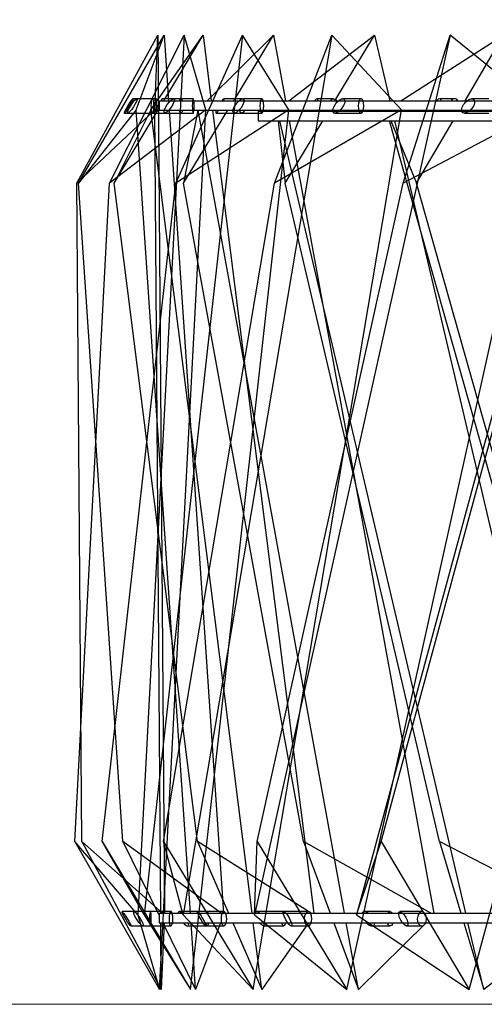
# Model space of a CAD drawing. Header units: millimetres. Extents: x 59 to 179, y 79 to 258.
# Tile 4 of 18: x 73.07 to 75.5, y 132.3 to 137.45. Entities that reach past the tile are written whole.
import ezdxf

# ---------------------------------------------------------------- set-up
doc = ezdxf.new("R2010")
doc.units = ezdxf.units.MM
doc.styles.add('SLDTEXTSTYLE0', font='TXT', dxfattribs={"width": 0.75})
doc.dimstyles.new('SLDDIMSTYLE0', dxfattribs={"dimtxt": 3.5, "dimasz": 3.302, "dimexe": 0, "dimexo": 0.0625, "dimgap": 0.875, "dimtad": 1, "dimdec": 0, "dimlfac": 20, "dimrnd": 1e-09, "dimzin": 12, "dimdsep": 46, "dimtxsty": 'SLDTEXTSTYLE0', "dimsah": 1, "dimcen": 0.09, "dimadec": 0, "dimazin": 3, "dimtfac": 1, "dimtdec": 0, "dimtofl": 0, "dimtmove": 0, "dimatfit": 3, "dimfxl": 0, "dimfrac": 2, "dimtolj": 1, "dimtzin": 12, "dimarcsym": 0})

# ---------------------------------------------------------------- blocks, each defined once
blk = doc.blocks.new('_D')
at = {"color": 7, "linetype": 'Continuous', "lineweight": 0}
for p, q in [((94.1191, 190.5785), (62.2665, 190.5785)), ((63.2665, 190.5785), (63.2665, 132.3014)), ((95.8166, 132.3014), (62.2665, 132.3014))]:
    blk.add_line(p, q, dxfattribs=at)
at = {"color": 7, "linetype": 'Continuous', "lineweight": 18}
for points in [[(63.2665, 190.5785), (62.7585, 187.2765), (63.7745, 187.2765)], [(63.2665, 132.3014), (63.7745, 135.6034), (62.7585, 135.6034)]]:
    blk.add_solid(points, dxfattribs=at)
at = {"color": 7, "linetype": 'Continuous', "lineweight": 18, "insert": (58.7548, 159.7121), "char_height": 3.5, "attachment_point": 1, "rotation": 90, "style": 'SLDTEXTSTYLE0'}
blk.add_mtext('1166', dxfattribs=at)

msp = doc.modelspace()

# ---------------------------------------------------------------- linework, layer by layer
at = {"color": 7, "linetype": 'Continuous', "lineweight": 25}
for p, q in [((73.3707, 136.5963), (73.7939, 137.3716)), ((73.379, 136.5963), (73.8273, 137.3716)), ((73.5417, 136.5963), (73.9314, 137.3716)), ((73.6807, 136.9809), (73.8273, 137.3716)), ((73.9314, 137.3716), (73.6887, 132.7691)), ((74.2368, 137.3716), (73.7218, 132.7691)), ((73.7568, 136.9809), (74.0307, 137.3716)), ((73.7777, 136.9809), (73.7939, 137.3716)), ((73.7939, 137.3716), (73.8283, 132.7785)), ((73.8252, 137.0285), (74.0307, 137.3716)), ((73.8273, 137.3716), (73.8504, 137.0285)), ((73.8886, 136.5963), (74.2368, 137.3716)), ((74.7041, 137.3716), (73.9272, 132.7691)), ((74.0458, 136.9809), (73.9314, 137.3716)), ((74.0307, 137.3716), (74.074, 137.0285)), ((74.0527, 137.0285), (74.4001, 137.3716)), ((74.1917, 137.0285), (74.4001, 137.3716)), ((74.4795, 136.9809), (74.2368, 137.3716)), ((75.3238, 137.3716), (74.3006, 132.7691)), ((74.4001, 137.3716), (74.4627, 137.0285)), ((74.4043, 136.5963), (74.7041, 137.3716)), ((74.4807, 137.0285), (74.928, 137.3716)), ((75.0702, 136.9809), (74.7041, 137.3716)), ((74.721, 137.0285), (74.928, 137.3716)), ((76.0834, 137.3716), (74.8346, 132.7691)), ((74.928, 137.3716), (75.0086, 137.0285)), ((75.0656, 137.0285), (75.6039, 137.3716)), ((75.0785, 136.5963), (75.3238, 137.3716)), ((75.8059, 136.9809), (75.3238, 137.3716)), ((75.4023, 137.0285), (75.6039, 137.3716)), ((73.7658, 137.0388), (73.6636, 137.0388)), ((73.7871, 137.0388), (73.6836, 137.0388)), ((73.8017, 137.0285), (73.8017, 136.9785)), ((73.8017, 137.0285), (82.2517, 137.0285)), ((73.9158, 137.0388), (73.817, 137.0388)), ((73.9794, 137.0388), (73.8766, 137.0388)), ((74.2342, 137.0388), (74.1407, 137.0388)), ((74.3386, 137.0388), (74.2387, 137.0388)), ((74.7144, 137.0388), (74.6281, 137.0388)), ((74.8576, 137.0388), (74.7626, 137.0388)), ((75.3468, 137.0388), (75.2696, 137.0388)), ((75.526, 137.0388), (75.4378, 137.0388)), ((73.7777, 136.9809), (73.3707, 136.5963)), ((73.6807, 136.9809), (73.379, 136.5963)), ((74.0458, 136.9809), (73.5417, 136.5963)), ((73.5664, 136.5963), (73.8017, 136.9893)), ((73.7568, 136.9809), (73.5664, 136.5963)), ((73.6182, 136.9638), (73.7658, 136.9638)), ((73.6376, 136.9638), (73.7871, 136.9638)), ((73.9647, 132.7785), (73.6807, 136.9809)), ((74.2875, 132.7785), (73.7568, 136.9809)), ((73.7731, 136.9638), (73.9158, 136.9638)), ((73.8092, 132.7785), (73.7777, 136.9809)), ((73.8017, 136.9785), (82.2517, 136.9785)), ((73.803, 132.3783), (74.0458, 136.9809)), ((73.831, 136.9638), (73.9794, 136.9638)), ((73.8538, 136.9785), (74.1376, 132.7785)), ((74.4795, 136.9809), (73.8886, 136.5963)), ((74.004, 136.9785), (73.9292, 136.5963)), ((73.9292, 136.5963), (74.1614, 136.9785)), ((73.9645, 132.3783), (74.4795, 136.9809)), ((74.7711, 132.7785), (74.0049, 136.9785)), ((74.0803, 136.9785), (74.6107, 132.7785)), ((74.0992, 136.9638), (74.2342, 136.9638)), ((74.1944, 136.9638), (74.3386, 136.9638)), ((74.2933, 132.3783), (75.0702, 136.9809)), ((74.319, 136.9739), (74.319, 136.9239)), ((74.319, 136.9739), (82.269, 136.9739)), ((75.0702, 136.9809), (74.4043, 136.5963)), ((74.4188, 136.9785), (74.4193, 136.9739)), ((74.4202, 136.9739), (74.4191, 136.9785)), ((74.4718, 136.9785), (74.4726, 136.9739)), ((74.688, 136.9739), (74.6908, 136.9785)), ((74.7205, 136.9638), (74.8576, 136.9638)), ((74.7827, 132.3783), (75.8059, 136.9809)), ((74.9928, 136.9739), (74.9915, 136.9785)), ((74.9918, 136.9785), (74.9937, 136.9739)), ((75.0204, 136.9785), (75.0215, 136.9739)), ((75.8059, 136.9809), (75.0785, 136.5963)), ((75.3702, 136.9739), (75.3729, 136.9785)), ((75.3986, 136.9638), (75.526, 136.9638)), ((75.423, 132.3783), (76.6717, 136.9809)), ((74.319, 136.9239), (82.269, 136.9239)), ((74.4247, 136.9239), (74.4601, 136.5963)), ((75.4058, 132.7785), (74.4319, 136.9239)), ((74.4601, 136.5963), (74.6578, 136.9239)), ((74.4818, 136.9239), (75.2381, 132.7785)), ((76.1787, 132.7785), (75.007, 136.9239)), ((75.0142, 136.9239), (75.1483, 136.5963)), ((75.0332, 136.9239), (76.0071, 132.7785)), ((75.1483, 136.5963), (75.3408, 136.9239)), ((73.3601, 133.1536), (73.5417, 136.5963)), ((73.3965, 133.1536), (73.3707, 136.5963)), ((73.6116, 133.1536), (73.379, 136.5963)), ((73.5033, 133.1536), (73.8886, 136.5963)), ((74.0012, 133.1536), (73.5664, 136.5963)), ((73.8232, 133.1536), (74.4043, 136.5963)), ((74.5574, 133.1536), (73.9292, 136.5963)), ((74.3132, 133.1536), (75.0785, 136.5963)), ((75.2689, 133.1536), (74.4601, 136.5963)), ((74.9635, 133.1536), (75.8976, 136.5963)), ((76.1214, 133.1536), (75.1483, 136.5963)), ((73.6887, 132.7691), (73.3601, 133.1536)), ((73.3601, 133.1536), (73.803, 132.3783)), ((73.8178, 132.7785), (73.3965, 133.1536)), ((73.3965, 133.1536), (73.8122, 132.3783)), ((73.7218, 132.7691), (73.5033, 133.1536)), ((73.5033, 133.1536), (73.9645, 132.3783)), ((74.1253, 132.7785), (73.6116, 133.1536)), ((73.6116, 133.1536), (73.8017, 132.7658)), ((73.9272, 132.7691), (73.8232, 133.1536)), ((73.8232, 133.1536), (74.2933, 132.3783)), ((74.5969, 132.7785), (74.0012, 133.1536)), ((74.0012, 133.1536), (74.1642, 132.7785)), ((74.3006, 132.7691), (74.3132, 133.1536)), ((74.3132, 133.1536), (74.7827, 132.3783)), ((75.2231, 132.7785), (74.5574, 133.1536)), ((74.5574, 133.1536), (74.6961, 132.7785)), ((74.8346, 132.7691), (74.9635, 133.1536)), ((74.9635, 133.1536), (75.423, 132.3783)), ((75.9911, 132.7785), (75.2689, 133.1536)), ((75.2689, 133.1536), (75.3806, 132.7785)), ((73.7551, 132.7861), (73.6067, 132.7861)), ((73.819, 132.7861), (73.6695, 132.7861)), ((73.6887, 132.7691), (73.803, 132.3783)), ((73.8627, 132.7861), (73.7185, 132.7861)), ((73.7218, 132.7691), (73.9645, 132.3783)), ((73.8017, 132.7785), (73.8017, 132.7285)), ((73.8017, 132.7785), (82.2517, 132.7785)), ((74.0532, 132.7861), (73.9056, 132.7861)), ((73.9272, 132.7691), (74.2933, 132.3783)), ((74.1397, 132.7861), (74.0026, 132.7861)), ((74.3006, 132.7691), (74.7827, 132.3783)), ((74.4529, 132.7861), (74.3101, 132.7861)), ((74.5806, 132.7861), (74.4532, 132.7861)), ((74.8346, 132.7691), (75.423, 132.3783)), ((75.0101, 132.7861), (74.8751, 132.7861)), ((75.1763, 132.7861), (75.0613, 132.7861)), ((73.6523, 132.7111), (73.7551, 132.7111)), ((73.7155, 132.7111), (73.819, 132.7111)), ((73.7628, 132.7111), (73.8627, 132.7111)), ((73.8017, 132.7285), (82.2517, 132.7285)), ((73.8122, 132.3783), (73.8095, 132.7285)), ((73.8267, 132.7285), (73.8122, 132.3783)), ((73.82, 132.7285), (73.9917, 132.3783)), ((73.9509, 132.7111), (74.0532, 132.7111)), ((73.9917, 132.3783), (73.9681, 132.7285)), ((74.123, 132.7285), (73.9917, 132.3783)), ((74.0447, 132.7111), (74.1397, 132.7111)), ((74.1859, 132.7285), (74.338, 132.3783)), ((74.338, 132.3783), (74.2938, 132.7285)), ((74.5835, 132.7285), (74.338, 132.3783)), ((74.354, 132.7111), (74.4529, 132.7111)), ((74.4924, 132.7111), (74.5806, 132.7111)), ((74.7146, 132.7285), (74.8442, 132.3783)), ((74.8442, 132.3783), (74.7803, 132.7285)), ((75.1987, 132.7285), (74.8442, 132.3783)), ((74.9166, 132.7111), (75.0101, 132.7111)), ((75.0966, 132.7111), (75.1763, 132.7111)), ((75.3955, 132.7285), (75.4998, 132.3783)), ((75.4998, 132.3783), (75.4176, 132.7285)), ((75.9564, 132.7285), (75.4998, 132.3783))]:
    msp.add_line(p, q, dxfattribs=at)
at = {"color": 7, "linetype": 'Continuous', "lineweight": 25, "flags": 128}
for points in [[(73.7681, 136.9668), (73.7659, 136.9638), (73.7636, 136.9666), (73.7616, 136.9746), (73.7603, 136.9867), (73.7598, 137.001), (73.7603, 137.0154), (73.7615, 137.0276), (73.7635, 137.0358), (73.7658, 137.0388), (73.768, 137.0361), (73.77, 137.0281), (73.7713, 137.016), (73.7718, 137.0017), (73.7713, 136.9873), (73.7701, 136.975), (73.7681, 136.9668)], [(73.7874, 136.9668), (73.7871, 136.9638), (73.7869, 136.9666), (73.7867, 136.9746), (73.7865, 136.9867), (73.7865, 137.001), (73.7865, 137.0154), (73.7867, 137.0276), (73.7869, 137.0358), (73.7871, 137.0388), (73.7874, 137.0361), (73.7876, 137.0281), (73.7877, 137.016), (73.7878, 137.0017), (73.7877, 136.9873), (73.7876, 136.975), (73.7874, 136.9668)], [(73.9081, 137.0285), (73.9115, 137.0358), (73.9157, 137.0388), (73.92, 137.0361), (73.9235, 137.0285)], [(73.9775, 136.9668), (73.9793, 136.9638), (73.9811, 136.9666), (73.9826, 136.9746), (73.9836, 136.9867), (73.984, 137.001), (73.9837, 137.0154), (73.9827, 137.0276), (73.9812, 137.0358), (73.9794, 137.0388), (73.9776, 137.0361), (73.9761, 137.0281), (73.9751, 137.016), (73.9747, 137.0017), (73.975, 136.9873), (73.976, 136.975), (73.9775, 136.9668)], [(74.2231, 137.0285), (74.2279, 137.0358), (74.234, 137.0388), (74.2402, 137.0361), (74.2453, 137.0285)], [(74.3347, 136.9668), (74.3385, 136.9638), (74.3423, 136.9666), (74.3455, 136.9746), (74.3477, 136.9867), (74.3485, 137.001), (74.3478, 137.0154), (74.3457, 137.0276), (74.3425, 137.0358), (74.3387, 137.0388), (74.3349, 137.0361), (74.3317, 137.0281), (74.3295, 137.016), (74.3287, 137.0017), (74.3294, 136.9873), (74.3316, 136.975), (74.3347, 136.9668)], [(74.7001, 137.0285), (74.7063, 137.0358), (74.7142, 137.0388), (74.7222, 137.0361), (74.7287, 137.0285)], [(74.8518, 136.9668), (74.8575, 136.9638), (74.8632, 136.9666), (74.8681, 136.9746), (74.8714, 136.9867), (74.8726, 137.001), (74.8715, 137.0154), (74.8683, 137.0276), (74.8635, 137.0358), (74.8578, 137.0388), (74.8521, 137.0361), (74.8472, 137.0281), (74.8439, 137.016), (74.8427, 137.0017), (74.8438, 136.9873), (74.847, 136.975), (74.8518, 136.9668)], [(73.9202, 136.9668), (73.9159, 136.9638), (73.9117, 136.9666), (73.908, 136.9746), (73.907, 136.9785)], [(73.9247, 136.9785), (73.9238, 136.975), (73.9202, 136.9668)], [(74.2405, 136.9668), (74.2343, 136.9638), (74.2281, 136.9666), (74.2229, 136.9746), (74.2214, 136.9785)], [(74.247, 136.9785), (74.2457, 136.975), (74.2405, 136.9668)], [(74.7002, 136.9739), (74.6998, 136.9746), (74.6979, 136.9785)], [(74.7309, 136.9785), (74.7292, 136.975), (74.7285, 136.9739)], [(75.3298, 136.9739), (75.3293, 136.9746), (75.327, 136.9785)], [(75.3666, 136.9785), (75.3646, 136.975), (75.3638, 136.9739)], [(73.7532, 132.7141), (73.755, 132.7111), (73.7568, 132.7138), (73.7583, 132.7219), (73.7594, 132.7339), (73.7597, 132.7483), (73.7594, 132.7626), (73.7584, 132.7749), (73.7569, 132.7831), (73.7551, 132.7861), (73.7533, 132.7834), (73.7518, 132.7753), (73.7508, 132.7633), (73.7504, 132.7489), (73.7507, 132.7346), (73.7517, 132.7223), (73.7532, 132.7141)], [(73.8186, 132.7785), (73.8187, 132.7831), (73.819, 132.7861), (73.8192, 132.7834), (73.8194, 132.7785)], [(73.8589, 132.7141), (73.8626, 132.7111), (73.8664, 132.7138), (73.8696, 132.7219), (73.8718, 132.7339), (73.8726, 132.7483), (73.8719, 132.7626), (73.8698, 132.7749), (73.8666, 132.7831), (73.8628, 132.7861), (73.859, 132.7834), (73.8558, 132.7753), (73.8536, 132.7633), (73.8528, 132.7489), (73.8535, 132.7346), (73.8557, 132.7223), (73.8589, 132.7141)], [(74.0496, 132.7785), (74.0508, 132.7831), (74.0531, 132.7861), (74.0554, 132.7834), (74.0568, 132.7785)], [(74.1339, 132.7141), (74.1396, 132.7111), (74.1453, 132.7138), (74.1502, 132.7219), (74.1535, 132.7339), (74.1547, 132.7483), (74.1536, 132.7626), (74.1504, 132.7749), (74.1456, 132.7831), (74.1399, 132.7861), (74.1342, 132.7834), (74.1293, 132.7753), (74.126, 132.7633), (74.1248, 132.7489), (74.1259, 132.7346), (74.1291, 132.7223), (74.1339, 132.7141)], [(74.4462, 132.7785), (74.4485, 132.7831), (74.4528, 132.7861), (74.4571, 132.7834), (74.4596, 132.7785)], [(74.5729, 132.7141), (74.5804, 132.7111), (74.5879, 132.7138), (74.5943, 132.7219), (74.5986, 132.7339), (74.6002, 132.7483), (74.5988, 132.7626), (74.5946, 132.7749), (74.5882, 132.7831), (74.5807, 132.7861), (74.5732, 132.7834), (74.5668, 132.7753), (74.5625, 132.7633), (74.5609, 132.7489), (74.5624, 132.7346), (74.5666, 132.7223), (74.5729, 132.7141)], [(75.0003, 132.7785), (75.0038, 132.7831), (75.0099, 132.7861), (75.0161, 132.7834), (75.0198, 132.7785)], [(75.1669, 132.7141), (75.1761, 132.7111), (75.1853, 132.7138), (75.1931, 132.7219), (75.1983, 132.7339), (75.2002, 132.7483), (75.1985, 132.7626), (75.1934, 132.7749), (75.1856, 132.7831), (75.1765, 132.7861), (75.1673, 132.7834), (75.1595, 132.7753), (75.1542, 132.7633), (75.1523, 132.7489), (75.1541, 132.7346), (75.1592, 132.7223), (75.1669, 132.7141)], [(73.8192, 132.7141), (73.819, 132.7111), (73.8187, 132.7138), (73.8185, 132.7219), (73.8184, 132.7285)], [(73.8195, 132.7285), (73.8195, 132.7223), (73.8192, 132.7141)], [(74.0555, 132.7141), (74.0532, 132.7111), (74.0509, 132.7138), (74.049, 132.7219), (74.0481, 132.7285)], [(74.0582, 132.7285), (74.0574, 132.7223), (74.0555, 132.7141)], [(74.4572, 132.7141), (74.453, 132.7111), (74.4487, 132.7138), (74.4451, 132.7219), (74.4435, 132.7285)], [(74.4623, 132.7285), (74.4608, 132.7223), (74.4572, 132.7141)], [(75.0164, 132.7141), (75.0102, 132.7111), (75.004, 132.7138), (74.9988, 132.7219), (74.9965, 132.7285)], [(75.0237, 132.7285), (75.0216, 132.7223), (75.0164, 132.7141)]]:
    msp.add_lwpolyline(points, dxfattribs=at)
at = {"color": 7, "linetype": 'Continuous', "lineweight": 25}
msp.add_arc((75.3468, 137.0188), 0.0198, 29.421, 150.579, dxfattribs=at)
for centre, major_axis, ratio in [((73.6409, 137.0013), (0.0228, 0.0375), 0.071378), ((73.6606, 137.0013), (0.0239, 0.0373), 0.174194), ((73.8538, 137.0013), (0.025, 0.0369), 0.270711), ((74.2166, 137.0013), (0.0263, 0.0363), 0.360083), ((74.7415, 137.0013), (0.0277, 0.0354), 0.441925), ((75.4182, 137.0013), (0.0292, 0.0343), 0.516418), ((73.6295, 132.7486), (-0.0231, 0.0374), 0.097425), ((73.6925, 132.7486), (-0.0241, 0.0372), 0.198777), ((73.7407, 132.7486), (-0.0222, 0.0375), 0.009354), ((74.0236, 132.7486), (-0.0215, 0.0374), 0.120183), ((74.4728, 132.7486), (-0.0209, 0.0372), 0.233532), ((75.079, 132.7486), (-0.0205, 0.0368), 0.347822)]:
    msp.add_ellipse(centre, major_axis=major_axis, ratio=ratio, dxfattribs=at)
for centre, major_axis, ratio, start_param, end_param in [((73.795, 137.0013), (0.022, 0.0375), 0.036542, 1.199049, 3.56444), ((73.795, 137.0013), (0.022, 0.0375), 0.036542, 5.544261, 7.064953), ((74.1199, 137.0013), (0.0213, 0.0374), 0.148143, 5.607074, 7.127766), ((74.609, 137.0013), (0.0208, 0.0371), 0.261873, 5.668435, 7.189127), ((75.2524, 137.0013), (0.0204, 0.0367), 0.376156, 5.729008, 7.2497), ((73.795, 137.0013), (0.022, 0.0375), 0.036542, 3.56444, 4.959644), ((74.1199, 137.0013), (0.0213, 0.0374), 0.148143, 2.309497, 3.627253), ((74.1199, 137.0013), (0.0213, 0.0374), 0.148143, 3.627253, 4.142157), ((73.9282, 132.7486), (-0.0253, 0.0368), 0.293584, 0.201724, 0.448017), ((73.9282, 132.7486), (-0.0253, 0.0368), 0.293584, 5.435765, 6.484909), ((74.3321, 132.7486), (-0.0267, 0.0361), 0.381103, 0.126898, 0.373191), ((74.3321, 132.7486), (-0.0267, 0.0361), 0.381103, 5.360938, 6.410083), ((74.8958, 132.7486), (-0.0281, 0.0352), 0.46108, 0.048803, 0.295097), ((74.8958, 132.7486), (-0.0281, 0.0352), 0.46108, 5.282844, 6.331989), ((73.9282, 132.7486), (-0.0253, 0.0368), 0.293584, 1.936634, 3.947148), ((74.3321, 132.7486), (-0.0267, 0.0361), 0.381103, 1.861808, 3.872322), ((74.8958, 132.7486), (-0.0281, 0.0352), 0.46108, 1.783713, 3.794227)]:
    msp.add_ellipse(centre, major_axis=major_axis, ratio=ratio, start_param=start_param, end_param=end_param, dxfattribs=at)

# ---------------------------------------------------------------- dimensions: what is measured, and where the dimension line sits
at = {"color": 7, "linetype": 'Continuous', "lineweight": 18}
dim = msp.add_linear_dim(base=(63.2665, 132.3014), p1=(95.1191, 190.5785), p2=(96.8166, 132.3014), angle=90, dimstyle='SLDDIMSTYLE0', dxfattribs=at)
dim.commit()
dim.dimension.update_dxf_attribs({"geometry": '_D', "text_midpoint": (63.2665, 164.8843), "dimtype": 160})

doc.saveas('drawing.dxf')
